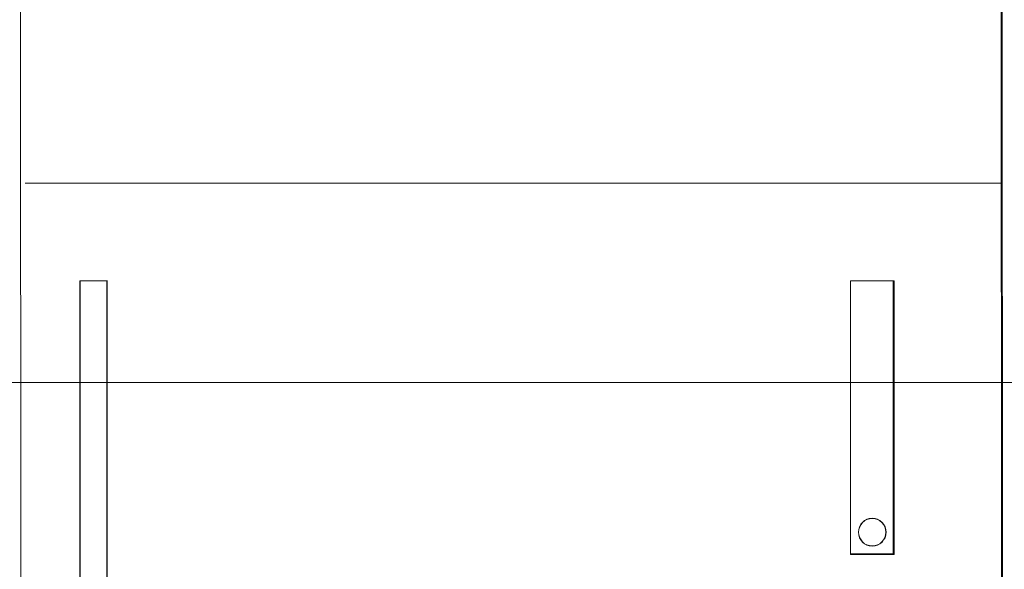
# Model space of a CAD drawing. Header units: millimetres. Extents: x 12819 to 17524, y -4386 to -1138.
# Tile 63 of 94: x 13080.74 to 13082.55, y -4200.45 to -4199.44. Entities that reach past the tile are written whole.
import ezdxf

# ---------------------------------------------------------------- set-up
doc = ezdxf.new("R2010")
doc.units = ezdxf.units.MM
doc.layers.get('0').update_dxf_attribs({"lineweight": 15})
doc.layers.add('30', color=7, linetype='Continuous', lineweight=15)
doc.layers.add('45', color=7, linetype='Continuous', lineweight=15)

# ---------------------------------------------------------------- blocks, each defined once
blk = doc.blocks.new('*U364')
at = {"layer": '30', "color": 7}
blk.add_lwpolyline([(51.982287, -149.975715), (396.085575, -149.975715), (396.085575, -170.958664), (51.982287, -170.958664), (51.982287, -149.975715)], dxfattribs=at)
blk = doc.blocks.new('*U367')
at = {"layer": '45', "color": 59}
for points in [[(188.016178, -136.937678), (188.045585, -201.76294), (188.016178, -136.937678)], [(205.990558, -136.894879), (206.019965, -201.713383), (205.990558, -136.894879)], [(206.008654, -136.948941), (206.035799, -201.778708), (206.008654, -136.948941)]]:
    blk.add_lwpolyline(points, close=True, dxfattribs=at)
at = {"layer": '45', "color": 7}
for points in [[(188.108923, -167.30495), (206.024489, -167.30495), (188.108923, -167.30495)], [(189.11328, -169.09126), (189.11328, -178.606234), (189.11328, -169.09126)], [(189.11328, -169.09126), (189.619983, -169.09126), (189.11328, -169.09126)], [(189.606411, -169.09126), (189.606411, -178.606234), (189.606411, -169.09126)], [(203.237623, -174.107796), (203.237623, -169.09126), (204.038395, -169.09126), (204.038395, -174.107796), (203.237623, -174.107796)], [(203.237623, -174.107796), (203.237623, -169.09126), (203.237623, -174.107796)], [(203.237623, -169.09126), (204.038395, -169.09126), (203.237623, -169.09126)], [(204.038395, -169.09126), (203.237623, -169.09126), (203.237623, -174.107796), (204.038395, -174.107796), (204.038395, -169.09126)], [(204.024822, -174.107796), (204.024822, -169.09126), (204.024822, -174.107796)], [(203.89136, -173.700645), (203.885792, -173.64985), (203.874656, -173.599055), (203.846815, -173.553904), (203.818974, -173.520041), (203.779997, -173.486178), (203.735452, -173.463602), (203.690906, -173.446671), (203.640793, -173.441027), (203.585111, -173.446671), (203.540566, -173.463602), (203.496021, -173.486178), (203.457043, -173.520041), (203.429203, -173.553904), (203.40693, -173.599055), (203.390225, -173.64985), (203.384657, -173.700645), (203.390225, -173.75144), (203.40693, -173.802235), (203.429203, -173.841742), (203.457043, -173.881249), (203.496021, -173.915112), (203.540566, -173.937688), (203.585111, -173.948975), (203.640793, -173.954619), (203.690906, -173.948975), (203.735452, -173.937688), (203.779997, -173.915112), (203.818974, -173.881249), (203.846815, -173.841742), (203.874656, -173.802235), (203.885792, -173.75144), (203.89136, -173.700645)], [(203.640793, -173.441027), (203.690906, -173.446671), (203.735452, -173.463602), (203.779997, -173.486178), (203.818974, -173.520041), (203.846815, -173.553904), (203.874656, -173.599055), (203.885792, -173.64985), (203.89136, -173.700645), (203.885792, -173.75144), (203.874656, -173.802235), (203.846815, -173.841742), (203.818974, -173.881249), (203.779997, -173.915112), (203.735452, -173.937688), (203.690906, -173.948975), (203.640793, -173.954619), (203.585111, -173.948975), (203.540566, -173.937688), (203.496021, -173.915112), (203.457043, -173.881249), (203.429203, -173.841742), (203.40693, -173.802235), (203.390225, -173.75144), (203.384657, -173.700645), (203.390225, -173.64985), (203.40693, -173.599055), (203.429203, -173.553904), (203.457043, -173.520041), (203.496021, -173.486178), (203.540566, -173.463602), (203.585111, -173.446671), (203.640793, -173.441027)], [(203.89136, -173.700645), (203.885792, -173.64985), (203.874656, -173.599055), (203.846815, -173.553904), (203.818974, -173.520041), (203.779997, -173.486178), (203.735452, -173.463602), (203.690906, -173.446671), (203.640793, -173.441027), (203.585111, -173.446671), (203.540566, -173.463602), (203.496021, -173.486178), (203.457043, -173.520041), (203.429203, -173.553904), (203.40693, -173.599055), (203.390225, -173.64985), (203.384657, -173.700645), (203.390225, -173.75144), (203.40693, -173.802235), (203.429203, -173.841742), (203.457043, -173.881249), (203.496021, -173.915112), (203.540566, -173.937688), (203.585111, -173.948975), (203.640793, -173.954619), (203.690906, -173.948975), (203.735452, -173.937688), (203.779997, -173.915112), (203.818974, -173.881249), (203.846815, -173.841742), (203.874656, -173.802235), (203.885792, -173.75144), (203.89136, -173.700645)], [(203.886836, -173.701709), (203.881367, -173.652028), (203.87043, -173.602348), (203.843086, -173.558187), (203.815743, -173.525066), (203.777461, -173.491945), (203.733712, -173.469865), (203.689962, -173.453305), (203.640743, -173.447785), (203.586056, -173.453305), (203.542306, -173.469865), (203.498556, -173.491945), (203.460275, -173.525066), (203.432931, -173.558187), (203.411056, -173.602348), (203.39465, -173.652028), (203.389181, -173.701709), (203.39465, -173.75139), (203.411056, -173.801071), (203.432931, -173.839712), (203.460275, -173.878353), (203.498556, -173.911473), (203.542306, -173.933554), (203.586056, -173.944594), (203.640743, -173.950114), (203.689962, -173.944594), (203.733712, -173.933554), (203.777461, -173.911473), (203.815743, -173.878353), (203.843086, -173.839712), (203.87043, -173.801071), (203.881367, -173.75139), (203.886836, -173.701709)], [(203.237623, -174.096533), (204.038395, -174.096533), (203.237623, -174.096533)]]:
    blk.add_lwpolyline(points, close=True, dxfattribs=at)
blk.add_lwpolyline([(189.11328, -178.605585), (189.11328, -169.09126), (189.610647, -169.09126), (189.610647, -178.605585)], dxfattribs=at)
at = {"layer": '45', "color": 240}
for points in [[(189.610647, -178.605585), (189.610647, -169.09126), (189.11328, -169.09126), (189.11328, -178.605585)], [(189.612791, -178.60231), (189.612791, -169.095766), (189.117804, -169.095766), (189.117804, -178.60231)]]:
    blk.add_lwpolyline(points, dxfattribs=at)

msp = doc.modelspace()

# ---------------------------------------------------------------- block references
at = {"xscale": 0.1000000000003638, "yscale": 0.1000000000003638, "zscale": 0.1000000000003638}
for name in ['*U364', '*U367']:
    msp.add_blockref(name, (13061.9398, -4183.0131), dxfattribs=at)

doc.saveas('drawing.dxf')
